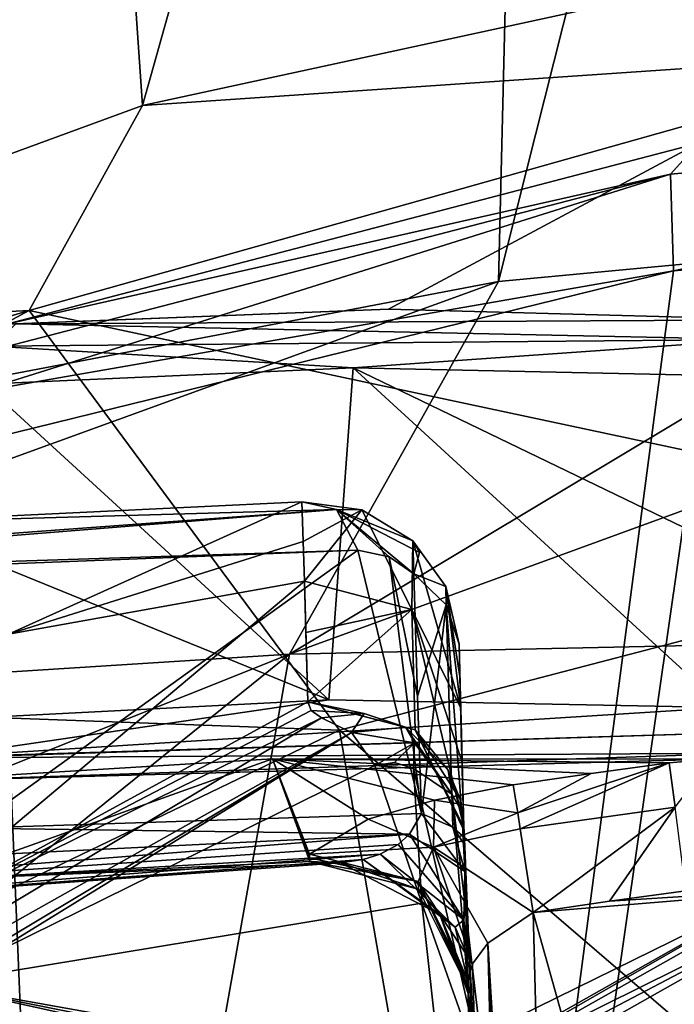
# Model space of a CAD drawing. Header units: millimetres. Extents: x -175 to 175, y 0 to 247.
# Tile 46 of 185: x -160.86 to -155.98, y 89.29 to 96.61. Entities that reach past the tile are written whole.
import ezdxf

# ---------------------------------------------------------------- set-up
doc = ezdxf.new("R2010")
doc.units = ezdxf.units.MM
doc.header["$LTSCALE"] = 65.185185
for name, color, linetype in [('1764', 7, 'CONTINUOUS'), ('1765', 7, 'CONTINUOUS'), ('1768', 7, 'CONTINUOUS'), ('1771', 7, 'CONTINUOUS'), ('1775', 7, 'CONTINUOUS'), ('1796', 7, 'CONTINUOUS'), ('1799', 7, 'CONTINUOUS'), ('1803', 7, 'CONTINUOUS'), ('1804', 7, 'CONTINUOUS'), ('1807', 7, 'CONTINUOUS'), ('1808', 7, 'CONTINUOUS'), ('1815', 7, 'CONTINUOUS'), ('1829', 7, 'CONTINUOUS'), ('1833', 7, 'CONTINUOUS'), ('1862', 7, 'CONTINUOUS'), ('1863', 7, 'CONTINUOUS'), ('1866', 7, 'CONTINUOUS'), ('1867', 7, 'CONTINUOUS'), ('1868', 7, 'CONTINUOUS'), ('1869', 7, 'CONTINUOUS'), ('1880', 7, 'CONTINUOUS'), ('1881', 7, 'CONTINUOUS'), ('1882', 7, 'CONTINUOUS'), ('1883', 7, 'CONTINUOUS'), ('1884', 7, 'CONTINUOUS'), ('1885', 7, 'CONTINUOUS'), ('1886', 7, 'CONTINUOUS'), ('1887', 7, 'CONTINUOUS'), ('1888', 7, 'CONTINUOUS'), ('1894', 7, 'CONTINUOUS'), ('1919', 7, 'CONTINUOUS'), ('1976', 7, 'CONTINUOUS'), ('1977', 7, 'CONTINUOUS'), ('1980', 7, 'CONTINUOUS'), ('1981', 7, 'CONTINUOUS'), ('2252', 7, 'CONTINUOUS'), ('2255', 7, 'CONTINUOUS'), ('2256', 7, 'CONTINUOUS'), ('2259', 7, 'CONTINUOUS')]:
    doc.layers.add(name, color=color, linetype=linetype)

msp = doc.modelspace()

# ---------------------------------------------------------------- linework, layer by layer
at = {"layer": '1764', "color": 7, "linetype": 'CONTINUOUS', "true_color": 0xe0f2ff}
for points in [[(-153.648, 95.009, 0.0406), (-157.2907, 94.6666, 0.1615), (-153.5143, 109.6393, 83.4389), (-153.648, 95.009, 0.0406)], [(-153.5143, 109.6393, 83.4389), (-157.2907, 94.6666, 0.1615), (-156.9438, 108.9012, 82.4728), (-153.5143, 109.6393, 83.4389)], [(-157.2907, 94.6666, 0.1615), (-164.4517, 93.306, 0.6346), (-156.9438, 108.9012, 82.4728), (-157.2907, 94.6666, 0.1615)], [(-156.9438, 108.9012, 82.4728), (-164.4517, 93.306, 0.6346), (-160.1655, 107.7393, 80.8147), (-156.9438, 108.9012, 82.4728)], [(-160.1655, 107.7393, 80.8147), (-164.4517, 93.306, 0.6346), (-162.8632, 106.3723, 78.5722), (-160.1655, 107.7393, 80.8147)]]:
    msp.add_3dface(points, dxfattribs=at)
at = {"layer": '1765', "color": 7, "linetype": 'CONTINUOUS', "true_color": 0xe0f2ff}
for points in [[(-160.5202, 104.3564, 80.551), (-159.9424, 95.9756, 28.8568), (-157.1964, 105.7517, 82.6723), (-160.5202, 104.3564, 80.551)], [(-159.9424, 95.9756, 28.8568), (-154.9731, 97.0546, 29.9199), (-157.1964, 105.7517, 82.6723), (-159.9424, 95.9756, 28.8568)], [(-164.6484, 94.2541, 27.0216), (-159.9424, 95.9756, 28.8568), (-160.5202, 104.3564, 80.551), (-164.6484, 94.2541, 27.0216)], [(-163.164, 102.7805, 77.6925), (-164.6484, 94.2541, 27.0216), (-160.5202, 104.3564, 80.551), (-163.164, 102.7805, 77.6925)]]:
    msp.add_3dface(points, dxfattribs=at)
at = {"layer": '1768', "color": 7, "linetype": 'CONTINUOUS', "true_color": 0xe0f2ff}
for points in [[(-154.2756, 80.1327, 7.2758), (-154.5387, 90.1785, 7.5389), (-157.0337, 89.9743, 7.5335), (-154.2756, 80.1327, 7.2758)], [(-157.0337, 89.9743, 7.5335), (-154.5387, 90.1785, 7.5389), (-156.4653, 90.0582, 7.5357), (-157.0337, 89.9743, 7.5335)], [(-154.5387, 90.1785, 7.5389), (-155.8966, 90.135, 7.5377), (-156.4653, 90.0582, 7.5357), (-154.5387, 90.1785, 7.5389)], [(-156.7733, 80.0306, 7.2731), (-154.2756, 80.1327, 7.2758), (-157.0337, 89.9743, 7.5335), (-156.7733, 80.0306, 7.2731)]]:
    msp.add_3dface(points, dxfattribs=at)
at = {"layer": '1771', "color": 7, "linetype": 'CONTINUOUS', "true_color": 0xe0f2ff}
for points in [[(-153.648, 95.009, 0.0406), (-150, 95.1232, 0.0001), (-158.8481, 91.8947, -9.5661), (-153.648, 95.009, 0.0406)], [(-158.8481, 91.8947, -9.5661), (-150, 95.1232, 0.0001), (-149.9999, 92.0852, -11.0465), (-158.8481, 91.8947, -9.5661)], [(-157.2907, 94.6666, 0.1615), (-153.648, 95.009, 0.0406), (-158.8481, 91.8947, -9.5661), (-157.2907, 94.6666, 0.1615)], [(-164.4517, 93.306, 0.6346), (-157.2907, 94.6666, 0.1615), (-166.2235, 91.4256, -5.5275), (-164.4517, 93.306, 0.6346)], [(-166.2235, 91.4256, -5.5275), (-157.2907, 94.6666, 0.1615), (-158.8481, 91.8947, -9.5661), (-166.2235, 91.4256, -5.5275)], [(-158.8481, 91.8947, -9.5661), (-149.9999, 92.0852, -11.0465), (-159.6523, 87.3804, -19.2157), (-158.8481, 91.8947, -9.5661)], [(-159.6523, 87.3804, -19.2157), (-149.9999, 92.0852, -11.0465), (-150.0008, 86.969, -21.5173), (-159.6523, 87.3804, -19.2157)], [(-166.2235, 91.4256, -5.5275), (-158.8481, 91.8947, -9.5661), (-167.2677, 88.5364, -12.7489), (-166.2235, 91.4256, -5.5275)], [(-167.2677, 88.5364, -12.7489), (-158.8481, 91.8947, -9.5661), (-163.833, 87.876, -16.4417), (-167.2677, 88.5364, -12.7489)], [(-163.833, 87.876, -16.4417), (-158.8481, 91.8947, -9.5661), (-159.6523, 87.3804, -19.2157), (-163.833, 87.876, -16.4417)]]:
    msp.add_3dface(points, dxfattribs=at)
at = {"layer": '1775', "color": 7, "linetype": 'CONTINUOUS', "true_color": 0xe0f2ff}
msp.add_3dface([(-157.4352, 89.0551, -11.7408), (-155.7541, 86.272, -18.0194), (-154.2756, 90.6072, -8.5973), (-157.4352, 89.0551, -11.7408)], dxfattribs=at)
at = {"layer": '1796', "color": 7, "linetype": 'CONTINUOUS', "true_color": 0xe0f2ff}
for points in [[(-154.9731, 97.0546, 29.9199), (-159.9424, 95.9756, 28.8568), (-153.9026, 96.387, 27.5034), (-154.9731, 97.0546, 29.9199)], [(-153.9026, 96.387, 27.5034), (-159.9424, 95.9756, 28.8568), (-160.7859, 94.4524, 25.0162), (-153.9026, 96.387, 27.5034)], [(-153.9026, 96.387, 27.5034), (-160.7859, 94.4524, 25.0162), (-152.9283, 92.7785, 23.3838), (-153.9026, 96.387, 27.5034)], [(-159.9424, 95.9756, 28.8568), (-164.6484, 94.2541, 27.0216), (-160.7859, 94.4524, 25.0162), (-159.9424, 95.9756, 28.8568)], [(-164.6484, 94.2541, 27.0216), (-169.0019, 92.0014, 24.3006), (-160.7859, 94.4524, 25.0162), (-164.6484, 94.2541, 27.0216)], [(-160.7859, 94.4524, 25.0162), (-169.0019, 92.0014, 24.3006), (-166.0587, 91.6073, 21.152), (-160.7859, 94.4524, 25.0162)], [(-160.7859, 94.4524, 25.0162), (-166.0587, 91.6073, 21.152), (-158.4765, 91.33, 21.8331), (-160.7859, 94.4524, 25.0162)], [(-152.9283, 92.7785, 23.3838), (-160.7859, 94.4524, 25.0162), (-158.4765, 91.33, 21.8331), (-152.9283, 92.7785, 23.3838)], [(-153.7844, 87.3026, 21.6721), (-152.9283, 92.7785, 23.3838), (-158.4765, 91.33, 21.8331), (-153.7844, 87.3026, 21.6721)], [(-158.4765, 91.33, 21.8331), (-166.0587, 91.6073, 21.152), (-163.2852, 89.0149, 19.0654), (-158.4765, 91.33, 21.8331)], [(-157.6325, 86.4666, 20.6336), (-158.4765, 91.33, 21.8331), (-163.2852, 89.0149, 19.0654), (-157.6325, 86.4666, 20.6336)], [(-157.6325, 86.4666, 20.6336), (-153.7844, 87.3026, 21.6721), (-158.4765, 91.33, 21.8331), (-157.6325, 86.4666, 20.6336)]]:
    msp.add_3dface(points, dxfattribs=at)
at = {"layer": '1799', "color": 7, "linetype": 'CONTINUOUS', "true_color": 0xe0f2ff}
for points in [[(-155.9892, 94.7466, 18.2255), (-155.6376, 94.8044, 18.3358), (-159.857, 65.4143, 17.3477), (-155.9892, 94.7466, 18.2255)], [(-159.857, 65.4143, 17.3477), (-155.6376, 94.8044, 18.3358), (-155.0977, 65.4143, 19.2903), (-159.857, 65.4143, 17.3477)], [(-161.0308, 93.5104, 15.7355), (-155.9892, 94.7466, 18.2255), (-159.857, 65.4143, 17.3477), (-161.0308, 93.5104, 15.7355)], [(-161.1887, 91.379, 15.6922), (-161.0308, 93.5104, 15.7355), (-159.857, 65.4143, 17.3477), (-161.1887, 91.379, 15.6922)], [(-163.962, 65.4143, 14.2535), (-161.1887, 91.379, 15.6922), (-159.857, 65.4143, 17.3477), (-163.962, 65.4143, 14.2535)]]:
    msp.add_3dface(points, dxfattribs=at)
at = {"layer": '1803', "color": 7, "linetype": 'CONTINUOUS', "true_color": 0xe0f2ff}
for points in [[(-161.6228, 92.5393, 7.7288), (-158.3386, 92.6699, 4.5971), (-161.2145, 90.6019, 8.1791), (-161.6228, 92.5393, 7.7288)], [(-158.3386, 92.6699, 4.5971), (-157.8651, 90.7108, 4.8611), (-161.2145, 90.6019, 8.1791), (-158.3386, 92.6699, 4.5971)], [(-158.1064, 92.6186, 4.3942), (-157.8651, 90.7108, 4.8611), (-158.3386, 92.6699, 4.5971), (-158.1064, 92.6186, 4.3942)], [(-157.8936, 91.5837, 4.5666), (-157.8651, 90.7108, 4.8611), (-158.1064, 92.6186, 4.3942), (-157.8936, 91.5837, 4.5666)], [(-157.9233, 92.4931, 4.2645), (-157.8936, 91.5837, 4.5666), (-158.1064, 92.6186, 4.3942), (-157.9233, 92.4931, 4.2645)]]:
    msp.add_3dface(points, dxfattribs=at)
at = {"layer": '1804', "color": 7, "linetype": 'CONTINUOUS', "true_color": 0xe0f2ff}
for points in [[(-161.1186, 93.9042, 14.2007), (-158.5536, 91.5545, 11.432), (-158.3728, 94.0255, 11.6078), (-161.1186, 93.9042, 14.2007)], [(-158.5536, 91.5545, 11.432), (-155.6152, 91.4978, 8.5146), (-158.3728, 94.0255, 11.6078), (-158.5536, 91.5545, 11.432)], [(-155.5534, 92.6632, 8.6887), (-155.4696, 93.9631, 8.8644), (-158.3728, 94.0255, 11.6078), (-155.5534, 92.6632, 8.6887)], [(-155.6152, 91.4978, 8.5146), (-155.5534, 92.6632, 8.6887), (-158.3728, 94.0255, 11.6078), (-155.6152, 91.4978, 8.5146)], [(-161.2194, 92.6385, 14.1854), (-158.5536, 91.5545, 11.432), (-161.1186, 93.9042, 14.2007), (-161.2194, 92.6385, 14.1854)], [(-161.3142, 91.4135, 14.1725), (-158.5536, 91.5545, 11.432), (-161.2194, 92.6385, 14.1854), (-161.3142, 91.4135, 14.1725)]]:
    msp.add_3dface(points, dxfattribs=at)
at = {"layer": '1807', "color": 7, "linetype": 'CONTINUOUS', "true_color": 0xe0f2ff}
msp.add_3dface([(-157.8736, 88.6081, -11.3629), (-154.6018, 90.2277, -8.1058), (-154.7166, 88.2167, -7.6754), (-157.8736, 88.6081, -11.3629)], dxfattribs=at)
at = {"layer": '1808', "color": 7, "linetype": 'CONTINUOUS', "true_color": 0xe0f2ff}
for points in [[(-158.2126, 91.0664, -4.3579), (-161.5154, 89.4405, -7.6466), (-157.8627, 90.0434, -4.4001), (-158.2126, 91.0664, -4.3579)], [(-158.0651, 91.0895, -4.2241), (-158.2126, 91.0664, -4.3579), (-157.9243, 91.0453, -4.1184), (-158.0651, 91.0895, -4.2241)], [(-157.9243, 91.0453, -4.1184), (-158.2126, 91.0664, -4.3579), (-157.8627, 90.0434, -4.4001), (-157.9243, 91.0453, -4.1184)], [(-161.5154, 89.4405, -7.6466), (-157.7218, 88.7633, -4.7066), (-157.8627, 90.0434, -4.4001), (-161.5154, 89.4405, -7.6466)], [(-157.7106, 88.6789, -4.7252), (-157.7218, 88.7633, -4.7066), (-161.5154, 89.4405, -7.6466), (-157.7106, 88.6789, -4.7252)], [(-157.6993, 88.5943, -4.7438), (-157.7106, 88.6789, -4.7252), (-161.5154, 89.4405, -7.6466), (-157.6993, 88.5943, -4.7438)], [(-161.0996, 86.8393, -8.1422), (-157.6993, 88.5943, -4.7438), (-161.5154, 89.4405, -7.6466), (-161.0996, 86.8393, -8.1422)]]:
    msp.add_3dface(points, dxfattribs=at)
at = {"layer": '1815', "color": 7, "linetype": 'CONTINUOUS', "true_color": 0xe0f2ff}
for points in [[(-157.5857, 91.9685, 3.6667), (-157.5795, 91.7299, 2.2683), (-157.5661, 91.2197, 3.9211), (-157.5857, 91.9685, 3.6667)], [(-157.5733, 91.4934, 0.882), (-157.5661, 91.2197, 3.9211), (-157.5795, 91.7299, 2.2683), (-157.5733, 91.4934, 0.882)], [(-157.5733, 91.4934, 0.882), (-157.5628, 91.0916, -1.2333), (-157.5661, 91.2197, 3.9211), (-157.5733, 91.4934, 0.882)], [(-157.5502, 90.6096, -3.3374), (-157.5468, 90.4815, 4.1752), (-157.5661, 91.2197, 3.9211), (-157.5502, 90.6096, -3.3374)], [(-157.5628, 91.0916, -1.2333), (-157.5502, 90.6096, -3.3374), (-157.5661, 91.2197, 3.9211), (-157.5628, 91.0916, -1.2333)], [(-157.279, 80.2549, -3.2759), (-157.5468, 90.4815, 4.1752), (-157.5502, 90.6096, -3.3374), (-157.279, 80.2549, -3.2759)], [(-157.5415, 90.2789, 4.2679), (-157.5468, 90.4815, 4.1752), (-157.279, 80.2549, -3.2759), (-157.5415, 90.2789, 4.2679)], [(-157.5356, 90.0519, 4.4318), (-157.5415, 90.2789, 4.2679), (-157.279, 80.2549, -3.2759), (-157.5356, 90.0519, 4.4318)], [(-157.5252, 89.6572, 4.9487), (-157.5356, 90.0519, 4.4318), (-157.279, 80.2549, -3.2759), (-157.5252, 89.6572, 4.9487)], [(-157.5201, 89.4619, 5.4573), (-157.5252, 89.6572, 4.9487), (-157.279, 80.2549, -3.2759), (-157.5201, 89.4619, 5.4573)], [(-157.5202, 89.4638, 7.0203), (-157.5194, 89.4365, 6.8596), (-157.279, 80.2549, -3.2759), (-157.5202, 89.4638, 7.0203)], [(-157.2665, 79.7754, 6.7666), (-157.5202, 89.4638, 7.0203), (-157.279, 80.2549, -3.2759), (-157.2665, 79.7754, 6.7666)], [(-157.5177, 89.3702, 6.0664), (-157.5201, 89.4619, 5.4573), (-157.279, 80.2549, -3.2759), (-157.5177, 89.3702, 6.0664)], [(-157.5187, 89.4093, 6.699), (-157.279, 80.2549, -3.2759), (-157.5194, 89.4365, 6.8596), (-157.5187, 89.4093, 6.699)], [(-157.5187, 89.4093, 6.699), (-157.5177, 89.3702, 6.0664), (-157.279, 80.2549, -3.2759), (-157.5187, 89.4093, 6.699)]]:
    msp.add_3dface(points, dxfattribs=at)
at = {"layer": '1829', "color": 7, "linetype": 'CONTINUOUS', "true_color": 0xe0f2ff}
for points in [[(-157.279, 80.2549, -3.2759), (-157.5502, 90.6096, -3.3374), (-157.5494, 90.5955, -3.3569), (-157.279, 80.2549, -3.2759)], [(-157.0128, 70.0869, -3.2143), (-157.279, 80.2549, -3.2759), (-157.5494, 90.5955, -3.3569), (-157.0128, 70.0869, -3.2143)], [(-157.5479, 90.5812, -3.3765), (-157.0128, 70.0869, -3.2143), (-157.5494, 90.5955, -3.3569), (-157.5479, 90.5812, -3.3765)], [(-157.0128, 70.0869, -3.2143), (-157.5479, 90.5812, -3.3765), (-156.9997, 70.0866, -3.3279), (-157.0128, 70.0869, -3.2143)], [(-156.9997, 70.0866, -3.3279), (-157.5479, 90.5812, -3.3765), (-157.5073, 89.6153, -3.4599), (-156.9997, 70.0866, -3.3279)], [(-157.4477, 88.5436, -3.5397), (-156.9997, 70.0866, -3.3279), (-157.5073, 89.6153, -3.4599), (-157.4477, 88.5436, -3.5397)]]:
    msp.add_3dface(points, dxfattribs=at)
at = {"layer": '1833', "color": 7, "linetype": 'CONTINUOUS', "true_color": 0xe0f2ff}
for points in [[(-156.7733, 80.0306, 7.2731), (-157.0337, 89.9743, 7.5335), (-157.371, 89.7454, 7.391), (-156.7733, 80.0306, 7.2731)], [(-157.4844, 89.5928, 7.2176), (-156.8662, 70.0815, 6.8662), (-157.371, 89.7454, 7.391), (-157.4844, 89.5928, 7.2176)], [(-156.5129, 70.0869, 7.0128), (-156.7733, 80.0306, 7.2731), (-157.371, 89.7454, 7.391), (-156.5129, 70.0869, 7.0128)], [(-156.8662, 70.0815, 6.8662), (-156.5129, 70.0869, 7.0128), (-157.371, 89.7454, 7.391), (-156.8662, 70.0815, 6.8662)], [(-157.5202, 89.4638, 7.0203), (-156.8662, 70.0815, 6.8662), (-157.4844, 89.5928, 7.2176), (-157.5202, 89.4638, 7.0203)], [(-157.5202, 89.4638, 7.0203), (-157.2665, 79.7754, 6.7666), (-156.8662, 70.0815, 6.8662), (-157.5202, 89.4638, 7.0203)]]:
    msp.add_3dface(points, dxfattribs=at)
at = {"layer": '1862', "color": 7, "linetype": 'CONTINUOUS', "true_color": 0xe0f2ff}
for points in [[(-161.2145, 90.6019, 8.1791), (-157.8651, 90.7108, 4.8611), (-157.9532, 90.5555, 5.05), (-161.2145, 90.6019, 8.1791)], [(-164.3225, 90.2442, 11.258), (-161.2145, 90.6019, 8.1791), (-157.9532, 90.5555, 5.05), (-164.3225, 90.2442, 11.258)], [(-164.3225, 90.2442, 11.258), (-157.9532, 90.5555, 5.05), (-164.3194, 90.0549, 11.4109), (-164.3225, 90.2442, 11.258)], [(-157.9532, 90.5555, 5.05), (-158.0388, 90.4807, 5.2258), (-164.3194, 90.0549, 11.4109), (-157.9532, 90.5555, 5.05)], [(-158.0388, 90.4807, 5.2258), (-158.1725, 90.4085, 5.4958), (-164.3194, 90.0549, 11.4109), (-158.0388, 90.4807, 5.2258)], [(-164.3194, 90.0549, 11.4109), (-158.1725, 90.4085, 5.4958), (-164.274, 89.9288, 11.6029), (-164.3194, 90.0549, 11.4109)], [(-158.1725, 90.4085, 5.4958), (-158.2992, 90.3682, 5.7488), (-164.274, 89.9288, 11.6029), (-158.1725, 90.4085, 5.4958)], [(-158.2992, 90.3682, 5.7488), (-158.4679, 90.3432, 6.0831), (-164.274, 89.9288, 11.6029), (-158.2992, 90.3682, 5.7488)], [(-164.274, 89.9288, 11.6029), (-158.4679, 90.3432, 6.0831), (-161.4864, 90.2182, 9.3158), (-164.274, 89.9288, 11.6029)], [(-158.4679, 90.3432, 6.0831), (-158.6969, 90.353, 6.5334), (-161.4864, 90.2182, 9.3158), (-158.4679, 90.3432, 6.0831)]]:
    msp.add_3dface(points, dxfattribs=at)
at = {"layer": '1863', "color": 7, "linetype": 'CONTINUOUS', "true_color": 0xe0f2ff}
for points in [[(-155.6152, 91.4978, 8.5146), (-158.5536, 91.5545, 11.432), (-161.4659, 91.1296, 14.1769), (-155.6152, 91.4978, 8.5146)], [(-158.5536, 91.5545, 11.432), (-161.3142, 91.4135, 14.1725), (-161.4659, 91.1296, 14.1769), (-158.5536, 91.5545, 11.432)], [(-155.5783, 91.3105, 8.3868), (-155.6152, 91.4978, 8.5146), (-161.4659, 91.1296, 14.1769), (-155.5783, 91.3105, 8.3868)], [(-155.4538, 91.1593, 8.0887), (-155.5783, 91.3105, 8.3868), (-161.4717, 91.1234, 14.1761), (-155.4538, 91.1593, 8.0887)], [(-161.4717, 91.1234, 14.1761), (-155.5783, 91.3105, 8.3868), (-161.4659, 91.1296, 14.1769), (-161.4717, 91.1234, 14.1761)], [(-155.7041, 91.1135, 8.2107), (-155.4538, 91.1593, 8.0887), (-161.741, 90.947, 14.0972), (-155.7041, 91.1135, 8.2107)], [(-161.741, 90.947, 14.0972), (-155.4538, 91.1593, 8.0887), (-161.4717, 91.1234, 14.1761), (-161.741, 90.947, 14.0972)], [(-158.9738, 91.117, 11.3247), (-155.7041, 91.1135, 8.2107), (-161.741, 90.947, 14.0972), (-158.9738, 91.117, 11.3247)], [(-156.0219, 91.0864, 8.3679), (-155.7041, 91.1135, 8.2107), (-158.9738, 91.117, 11.3247), (-156.0219, 91.0864, 8.3679)]]:
    msp.add_3dface(points, dxfattribs=at)
at = {"layer": '1866', "color": 7, "linetype": 'CONTINUOUS', "true_color": 0xe0f2ff}
for points in [[(-161.8347, 89.8376, -7.3257), (-164.9581, 87.6204, -10.8364), (-158.6093, 91.4205, -4.1157), (-161.8347, 89.8376, -7.3257)], [(-158.6093, 91.4205, -4.1157), (-164.9581, 87.6204, -10.8364), (-158.3848, 91.3127, -4.2951), (-158.6093, 91.4205, -4.1157)], [(-164.9581, 87.6204, -10.8364), (-164.7581, 87.3906, -10.8742), (-158.3848, 91.3127, -4.2951), (-164.9581, 87.6204, -10.8364)], [(-164.7581, 87.3906, -10.8742), (-161.5154, 89.4405, -7.6466), (-158.3848, 91.3127, -4.2951), (-164.7581, 87.3906, -10.8742)], [(-161.5154, 89.4405, -7.6466), (-158.2126, 91.0664, -4.3579), (-158.3848, 91.3127, -4.2951), (-161.5154, 89.4405, -7.6466)]]:
    msp.add_3dface(points, dxfattribs=at)
at = {"layer": '1867', "color": 7, "linetype": 'CONTINUOUS', "true_color": 0xe0f2ff}
for points in [[(-162.0629, 92.8697, 7.2973), (-158.7558, 93.0273, 4.1642), (-158.4975, 92.9712, 4.4339), (-162.0629, 92.8697, 7.2973)], [(-165.1515, 92.4831, 10.225), (-162.0629, 92.8697, 7.2973), (-158.4975, 92.9712, 4.4339), (-165.1515, 92.4831, 10.225)], [(-164.889, 92.4588, 10.4952), (-165.1515, 92.4831, 10.225), (-158.4975, 92.9712, 4.4339), (-164.889, 92.4588, 10.4952)], [(-158.3386, 92.6699, 4.5971), (-164.889, 92.4588, 10.4952), (-158.4975, 92.9712, 4.4339), (-158.3386, 92.6699, 4.5971)], [(-158.3386, 92.6699, 4.5971), (-161.6228, 92.5393, 7.7288), (-164.889, 92.4588, 10.4952), (-158.3386, 92.6699, 4.5971)]]:
    msp.add_3dface(points, dxfattribs=at)
at = {"layer": '1868', "color": 7, "linetype": 'CONTINUOUS', "true_color": 0xe0f2ff}
for points in [[(-158.1116, 94.4609, 11.8851), (-160.8853, 94.3526, 14.4814), (-155.1827, 94.383, 9.1406), (-158.1116, 94.4609, 11.8851)], [(-160.8853, 94.3526, 14.4814), (-161.0532, 94.1863, 14.2912), (-155.3702, 94.2364, 8.9519), (-160.8853, 94.3526, 14.4814)], [(-155.1827, 94.383, 9.1406), (-160.8853, 94.3526, 14.4814), (-155.3702, 94.2364, 8.9519), (-155.1827, 94.383, 9.1406)], [(-161.0532, 94.1863, 14.2912), (-158.3728, 94.0255, 11.6078), (-155.3702, 94.2364, 8.9519), (-161.0532, 94.1863, 14.2912)], [(-158.3728, 94.0255, 11.6078), (-155.4696, 93.9631, 8.8644), (-155.3702, 94.2364, 8.9519), (-158.3728, 94.0255, 11.6078)], [(-161.1186, 93.9042, 14.2007), (-158.3728, 94.0255, 11.6078), (-161.0532, 94.1863, 14.2912), (-161.1186, 93.9042, 14.2007)]]:
    msp.add_3dface(points, dxfattribs=at)
at = {"layer": '1869', "color": 7, "linetype": 'CONTINUOUS', "true_color": 0xe0f2ff}
for points in [[(-160.8257, 86.9145, -15.1115), (-157.4352, 89.0551, -11.7408), (-154.2756, 90.6072, -8.5973), (-160.8257, 86.9145, -15.1115)], [(-160.8257, 86.9145, -15.1115), (-154.2756, 90.6072, -8.5973), (-154.5207, 90.5307, -8.3185), (-160.8257, 86.9145, -15.1115)], [(-161.0595, 86.8406, -14.8226), (-160.8257, 86.9145, -15.1115), (-154.5207, 90.5307, -8.3185), (-161.0595, 86.8406, -14.8226)], [(-154.6018, 90.2277, -8.1058), (-161.0595, 86.8406, -14.8226), (-154.5207, 90.5307, -8.3185), (-154.6018, 90.2277, -8.1058)], [(-154.6018, 90.2277, -8.1058), (-157.8736, 88.6081, -11.3629), (-161.103, 86.5559, -14.5763), (-154.6018, 90.2277, -8.1058)], [(-154.6018, 90.2277, -8.1058), (-161.103, 86.5559, -14.5763), (-161.0595, 86.8406, -14.8226), (-154.6018, 90.2277, -8.1058)]]:
    msp.add_3dface(points, dxfattribs=at)
at = {"layer": '1880', "color": 7, "linetype": 'CONTINUOUS', "true_color": 0xe0f2ff}
msp.add_3dface([(-155.7041, 91.1135, 8.2107), (-156.0219, 91.0864, 8.3679), (-155.9776, 90.7581, 7.7811), (-155.7041, 91.1135, 8.2107)], dxfattribs=at)
at = {"layer": '1881', "color": 7, "linetype": 'CONTINUOUS', "true_color": 0xe0f2ff}
for points in [[(-157.1303, 90.5958, 7.7774), (-156.0219, 91.0864, 8.3679), (-157.1492, 90.7154, 7.9024), (-157.1303, 90.5958, 7.7774)], [(-157.1492, 90.7154, 7.9024), (-156.0219, 91.0864, 8.3679), (-156.6027, 91.0081, 8.3667), (-157.1492, 90.7154, 7.9024)], [(-155.9776, 90.7581, 7.7811), (-156.0219, 91.0864, 8.3679), (-157.1303, 90.5958, 7.7774), (-155.9776, 90.7581, 7.7811)], [(-157.183, 90.9225, 8.3653), (-157.1492, 90.7154, 7.9024), (-156.6027, 91.0081, 8.3667), (-157.183, 90.9225, 8.3653)], [(-157.0337, 89.9743, 7.5335), (-155.9776, 90.7581, 7.7811), (-157.1303, 90.5958, 7.7774), (-157.0337, 89.9743, 7.5335)], [(-157.0337, 89.9743, 7.5335), (-156.4653, 90.0582, 7.5357), (-155.9776, 90.7581, 7.7811), (-157.0337, 89.9743, 7.5335)], [(-156.4653, 90.0582, 7.5357), (-155.8966, 90.135, 7.5377), (-155.9776, 90.7581, 7.7811), (-156.4653, 90.0582, 7.5357)]]:
    msp.add_3dface(points, dxfattribs=at)
at = {"layer": '1882', "color": 7, "linetype": 'CONTINUOUS', "true_color": 0xe0f2ff}
for points in [[(-157.1492, 90.7154, 7.9024), (-157.183, 90.9225, 8.3653), (-157.769, 90.8089, 8.2479), (-157.1492, 90.7154, 7.9024)], [(-158.2613, 90.6682, 7.9184), (-157.7758, 90.4585, 7.5178), (-157.769, 90.8089, 8.2479), (-158.2613, 90.6682, 7.9184)], [(-157.7758, 90.4585, 7.5178), (-157.1492, 90.7154, 7.9024), (-157.769, 90.8089, 8.2479), (-157.7758, 90.4585, 7.5178)], [(-157.1303, 90.5958, 7.7774), (-157.1492, 90.7154, 7.9024), (-157.7758, 90.4585, 7.5178), (-157.1303, 90.5958, 7.7774)], [(-158.6987, 90.4075, 6.8548), (-157.7758, 90.4585, 7.5178), (-158.2613, 90.6682, 7.9184), (-158.6987, 90.4075, 6.8548)], [(-157.0337, 89.9743, 7.5335), (-157.1303, 90.5958, 7.7774), (-157.7758, 90.4585, 7.5178), (-157.0337, 89.9743, 7.5335)], [(-157.889, 90.2031, 6.8931), (-157.7758, 90.4585, 7.5178), (-158.6987, 90.4075, 6.8548), (-157.889, 90.2031, 6.8931)], [(-157.4844, 89.5928, 7.2176), (-157.7758, 90.4585, 7.5178), (-157.889, 90.2031, 6.8931), (-157.4844, 89.5928, 7.2176)], [(-157.371, 89.7454, 7.391), (-157.0337, 89.9743, 7.5335), (-157.7758, 90.4585, 7.5178), (-157.371, 89.7454, 7.391)], [(-157.4844, 89.5928, 7.2176), (-157.371, 89.7454, 7.391), (-157.7758, 90.4585, 7.5178), (-157.4844, 89.5928, 7.2176)], [(-157.5202, 89.4638, 7.0203), (-157.4844, 89.5928, 7.2176), (-157.889, 90.2031, 6.8931), (-157.5202, 89.4638, 7.0203)]]:
    msp.add_3dface(points, dxfattribs=at)
at = {"layer": '1883', "color": 7, "linetype": 'CONTINUOUS', "true_color": 0xe0f2ff}
for points in [[(-158.6987, 90.4075, 6.8548), (-158.6978, 90.3802, 6.694), (-157.889, 90.2031, 6.8931), (-158.6987, 90.4075, 6.8548)], [(-158.6969, 90.353, 6.5334), (-157.889, 90.2031, 6.8931), (-158.6978, 90.3802, 6.694), (-158.6969, 90.353, 6.5334)], [(-157.889, 90.2031, 6.8931), (-158.6969, 90.353, 6.5334), (-157.8875, 90.1484, 6.5718), (-157.889, 90.2031, 6.8931)], [(-157.5187, 89.4093, 6.699), (-157.5194, 89.4365, 6.8596), (-157.889, 90.2031, 6.8931), (-157.5187, 89.4093, 6.699)], [(-157.5187, 89.4093, 6.699), (-157.889, 90.2031, 6.8931), (-157.8875, 90.1484, 6.5718), (-157.5187, 89.4093, 6.699)], [(-157.5194, 89.4365, 6.8596), (-157.5202, 89.4638, 7.0203), (-157.889, 90.2031, 6.8931), (-157.5194, 89.4365, 6.8596)]]:
    msp.add_3dface(points, dxfattribs=at)
at = {"layer": '1884', "color": 7, "linetype": 'CONTINUOUS', "true_color": 0xe0f2ff}
for points in [[(-157.8651, 90.7108, 4.8611), (-157.5415, 90.2789, 4.2679), (-157.9532, 90.5555, 5.05), (-157.8651, 90.7108, 4.8611)], [(-157.5415, 90.2789, 4.2679), (-157.8651, 90.7108, 4.8611), (-157.6315, 90.6086, 4.5485), (-157.5415, 90.2789, 4.2679)], [(-157.5468, 90.4815, 4.1752), (-157.5415, 90.2789, 4.2679), (-157.6315, 90.6086, 4.5485), (-157.5468, 90.4815, 4.1752)], [(-158.0388, 90.4807, 5.2258), (-157.9532, 90.5555, 5.05), (-157.5493, 89.9203, 4.8651), (-158.0388, 90.4807, 5.2258)], [(-157.9532, 90.5555, 5.05), (-157.5415, 90.2789, 4.2679), (-157.5493, 89.9203, 4.8651), (-157.9532, 90.5555, 5.05)], [(-158.1725, 90.4085, 5.4958), (-158.0388, 90.4807, 5.2258), (-157.5493, 89.9203, 4.8651), (-158.1725, 90.4085, 5.4958)], [(-158.2992, 90.3682, 5.7488), (-158.1725, 90.4085, 5.4958), (-157.6134, 89.8637, 5.491), (-158.2992, 90.3682, 5.7488)], [(-157.6134, 89.8637, 5.491), (-158.1725, 90.4085, 5.4958), (-157.5493, 89.9203, 4.8651), (-157.6134, 89.8637, 5.491)], [(-158.6969, 90.353, 6.5334), (-158.4679, 90.3432, 6.0831), (-157.8875, 90.1484, 6.5718), (-158.6969, 90.353, 6.5334)], [(-158.4679, 90.3432, 6.0831), (-158.2992, 90.3682, 5.7488), (-157.7287, 89.9596, 6.0671), (-158.4679, 90.3432, 6.0831)], [(-157.8875, 90.1484, 6.5718), (-158.4679, 90.3432, 6.0831), (-157.7287, 89.9596, 6.0671), (-157.8875, 90.1484, 6.5718)], [(-157.7287, 89.9596, 6.0671), (-158.2992, 90.3682, 5.7488), (-157.6134, 89.8637, 5.491), (-157.7287, 89.9596, 6.0671)], [(-157.5415, 90.2789, 4.2679), (-157.5356, 90.0519, 4.4318), (-157.5493, 89.9203, 4.8651), (-157.5415, 90.2789, 4.2679)], [(-157.5187, 89.4093, 6.699), (-157.8875, 90.1484, 6.5718), (-157.7287, 89.9596, 6.0671), (-157.5187, 89.4093, 6.699)], [(-157.5356, 90.0519, 4.4318), (-157.5252, 89.6572, 4.9487), (-157.5493, 89.9203, 4.8651), (-157.5356, 90.0519, 4.4318)], [(-157.5201, 89.4619, 5.4573), (-157.5177, 89.3702, 6.0664), (-157.7287, 89.9596, 6.0671), (-157.5201, 89.4619, 5.4573)], [(-157.5201, 89.4619, 5.4573), (-157.7287, 89.9596, 6.0671), (-157.6134, 89.8637, 5.491), (-157.5201, 89.4619, 5.4573)], [(-157.5177, 89.3702, 6.0664), (-157.5187, 89.4093, 6.699), (-157.7287, 89.9596, 6.0671), (-157.5177, 89.3702, 6.0664)], [(-157.5252, 89.6572, 4.9487), (-157.6134, 89.8637, 5.491), (-157.5493, 89.9203, 4.8651), (-157.5252, 89.6572, 4.9487)], [(-157.5252, 89.6572, 4.9487), (-157.5201, 89.4619, 5.4573), (-157.6134, 89.8637, 5.491), (-157.5252, 89.6572, 4.9487)]]:
    msp.add_3dface(points, dxfattribs=at)
at = {"layer": '1885', "color": 7, "linetype": 'CONTINUOUS', "true_color": 0xe0f2ff}
for points in [[(-157.8936, 91.5837, 4.5666), (-157.9233, 92.4931, 4.2645), (-157.6805, 92.2616, 3.9976), (-157.8936, 91.5837, 4.5666)], [(-157.8651, 90.7108, 4.8611), (-157.8936, 91.5837, 4.5666), (-157.6805, 92.2616, 3.9976), (-157.8651, 90.7108, 4.8611)], [(-157.6315, 90.6086, 4.5485), (-157.8651, 90.7108, 4.8611), (-157.6805, 92.2616, 3.9976), (-157.6315, 90.6086, 4.5485)], [(-157.5857, 91.9685, 3.6667), (-157.5468, 90.4815, 4.1752), (-157.6805, 92.2616, 3.9976), (-157.5857, 91.9685, 3.6667)], [(-157.5468, 90.4815, 4.1752), (-157.6315, 90.6086, 4.5485), (-157.6805, 92.2616, 3.9976), (-157.5468, 90.4815, 4.1752)], [(-157.5468, 90.4815, 4.1752), (-157.5857, 91.9685, 3.6667), (-157.5661, 91.2197, 3.9211), (-157.5468, 90.4815, 4.1752)]]:
    msp.add_3dface(points, dxfattribs=at)
at = {"layer": '1886', "color": 7, "linetype": 'CONTINUOUS', "true_color": 0xe0f2ff}
for points in [[(-158.7558, 93.0273, 4.1642), (-158.7462, 92.7334, 2.4397), (-158.3084, 92.9682, 3.9704), (-158.7558, 93.0273, 4.1642)], [(-158.7462, 92.7334, 2.4397), (-158.7367, 92.4395, 0.7152), (-158.3084, 92.9682, 3.9704), (-158.7462, 92.7334, 2.4397)], [(-158.7367, 92.4395, 0.7152), (-157.9363, 92.2278, 0.755), (-158.3084, 92.9682, 3.9704), (-158.7367, 92.4395, 0.7152)], [(-158.3084, 92.9682, 3.9704), (-157.9363, 92.2278, 0.755), (-157.9298, 92.7389, 3.8533), (-158.3084, 92.9682, 3.9704)], [(-157.9363, 92.2278, 0.755), (-157.5733, 91.4934, 0.882), (-157.9298, 92.7389, 3.8533), (-157.9363, 92.2278, 0.755)], [(-157.9298, 92.7389, 3.8533), (-157.5733, 91.4934, 0.882), (-157.6844, 92.3983, 3.7702), (-157.9298, 92.7389, 3.8533)], [(-157.5733, 91.4934, 0.882), (-157.5795, 91.7299, 2.2683), (-157.6844, 92.3983, 3.7702), (-157.5733, 91.4934, 0.882)], [(-157.5795, 91.7299, 2.2683), (-157.5857, 91.9685, 3.6667), (-157.6844, 92.3983, 3.7702), (-157.5795, 91.7299, 2.2683)]]:
    msp.add_3dface(points, dxfattribs=at)
at = {"layer": '1887', "color": 7, "linetype": 'CONTINUOUS', "true_color": 0xe0f2ff}
for points in [[(-157.9363, 92.2278, 0.755), (-158.7367, 92.4395, 0.7152), (-158.7257, 92.0556, -1.3182), (-157.9363, 92.2278, 0.755)], [(-158.7114, 91.5408, -3.5767), (-157.9363, 92.2278, 0.755), (-158.7257, 92.0556, -1.3182), (-158.7114, 91.5408, -3.5767)], [(-157.9121, 91.3319, -3.5195), (-157.9363, 92.2278, 0.755), (-158.7114, 91.5408, -3.5767), (-157.9121, 91.3319, -3.5195)], [(-157.5502, 90.6096, -3.3374), (-157.5628, 91.0916, -1.2333), (-157.9363, 92.2278, 0.755), (-157.5502, 90.6096, -3.3374)], [(-157.5502, 90.6096, -3.3374), (-157.9363, 92.2278, 0.755), (-157.9121, 91.3319, -3.5195), (-157.5502, 90.6096, -3.3374)], [(-157.5628, 91.0916, -1.2333), (-157.5733, 91.4934, 0.882), (-157.9363, 92.2278, 0.755), (-157.5628, 91.0916, -1.2333)]]:
    msp.add_3dface(points, dxfattribs=at)
at = {"layer": '1888', "color": 7, "linetype": 'CONTINUOUS', "true_color": 0xe0f2ff}
for points in [[(-157.9121, 91.3319, -3.5195), (-158.7114, 91.5408, -3.5767), (-157.9839, 91.3516, -3.7696), (-157.9121, 91.3319, -3.5195)], [(-158.7114, 91.5408, -3.5767), (-158.6851, 91.4767, -3.8483), (-158.2922, 91.4535, -3.9292), (-158.7114, 91.5408, -3.5767)], [(-157.9839, 91.3516, -3.7696), (-158.7114, 91.5408, -3.5767), (-158.2922, 91.4535, -3.9292), (-157.9839, 91.3516, -3.7696)], [(-158.6851, 91.4767, -3.8483), (-158.6093, 91.4205, -4.1157), (-158.2922, 91.4535, -3.9292), (-158.6851, 91.4767, -3.8483)], [(-157.6661, 91.0328, -3.5684), (-157.9121, 91.3319, -3.5195), (-157.9839, 91.3516, -3.7696), (-157.6661, 91.0328, -3.5684)], [(-157.5494, 90.5955, -3.3569), (-157.5502, 90.6096, -3.3374), (-157.9121, 91.3319, -3.5195), (-157.5494, 90.5955, -3.3569)], [(-157.5479, 90.5812, -3.3765), (-157.5494, 90.5955, -3.3569), (-157.9121, 91.3319, -3.5195), (-157.5479, 90.5812, -3.3765)], [(-157.5479, 90.5812, -3.3765), (-157.9121, 91.3319, -3.5195), (-157.5777, 90.8164, -3.4704), (-157.5479, 90.5812, -3.3765)], [(-157.5777, 90.8164, -3.4704), (-157.9121, 91.3319, -3.5195), (-157.6661, 91.0328, -3.5684), (-157.5777, 90.8164, -3.4704)]]:
    msp.add_3dface(points, dxfattribs=at)
at = {"layer": '1894', "color": 7, "linetype": 'CONTINUOUS', "true_color": 0xe0f2ff}
for points in [[(-157.9243, 91.0453, -4.1184), (-157.8627, 90.0434, -4.4001), (-157.3848, 88.6889, -4.1635), (-157.9243, 91.0453, -4.1184)], [(-157.9243, 91.0453, -4.1184), (-157.3848, 88.6889, -4.1635), (-157.6378, 90.8523, -3.7901), (-157.9243, 91.0453, -4.1184)], [(-157.3848, 88.6889, -4.1635), (-157.4477, 88.5436, -3.5397), (-157.6378, 90.8523, -3.7901), (-157.3848, 88.6889, -4.1635)], [(-157.6378, 90.8523, -3.7901), (-157.4477, 88.5436, -3.5397), (-157.5645, 90.7225, -3.5882), (-157.6378, 90.8523, -3.7901)], [(-157.4477, 88.5436, -3.5397), (-157.5073, 89.6153, -3.4599), (-157.5645, 90.7225, -3.5882), (-157.4477, 88.5436, -3.5397)], [(-157.5073, 89.6153, -3.4599), (-157.5479, 90.5812, -3.3765), (-157.5645, 90.7225, -3.5882), (-157.5073, 89.6153, -3.4599)], [(-157.8627, 90.0434, -4.4001), (-157.7218, 88.7633, -4.7066), (-157.3848, 88.6889, -4.1635), (-157.8627, 90.0434, -4.4001)]]:
    msp.add_3dface(points, dxfattribs=at)
at = {"layer": '1919', "color": 7, "linetype": 'CONTINUOUS', "true_color": 0xe0f2ff}
for points in [[(-150, 96.0004, 18.8044), (-155.9892, 94.7466, 18.2255), (-156.0127, 95.4663, 17.8514), (-150, 96.0004, 18.8044)], [(-155.8043, 95.6973, 17.1038), (-150, 96.0004, 18.8044), (-156.0127, 95.4663, 17.8514), (-155.8043, 95.6973, 17.1038)], [(-150, 95.2524, 19.1712), (-155.9892, 94.7466, 18.2255), (-150, 96.0004, 18.8044), (-150, 95.2524, 19.1712)], [(-155.8043, 95.6973, 17.1038), (-156.0127, 95.4663, 17.8514), (-160.9546, 94.3502, 14.5619), (-155.8043, 95.6973, 17.1038)], [(-160.9546, 94.3502, 14.5619), (-156.0127, 95.4663, 17.8514), (-161.2105, 94.1178, 15.224), (-160.9546, 94.3502, 14.5619)], [(-161.2105, 94.1178, 15.224), (-156.0127, 95.4663, 17.8514), (-161.1782, 93.8451, 15.524), (-161.2105, 94.1178, 15.224)], [(-156.0127, 95.4663, 17.8514), (-155.9892, 94.7466, 18.2255), (-161.1782, 93.8451, 15.524), (-156.0127, 95.4663, 17.8514)], [(-150, 95.2524, 19.1712), (-155.6376, 94.8044, 18.3358), (-155.9892, 94.7466, 18.2255), (-150, 95.2524, 19.1712)], [(-155.9892, 94.7466, 18.2255), (-161.0308, 93.5104, 15.7355), (-161.1782, 93.8451, 15.524), (-155.9892, 94.7466, 18.2255)]]:
    msp.add_3dface(points, dxfattribs=at)
at = {"layer": '1976', "color": 7, "linetype": 'CONTINUOUS', "true_color": 0xe0f2ff}
for points in [[(-157.6661, 91.0328, -3.5684), (-157.9839, 91.3516, -3.7696), (-157.6378, 90.8523, -3.7901), (-157.6661, 91.0328, -3.5684)], [(-157.6378, 90.8523, -3.7901), (-157.9839, 91.3516, -3.7696), (-157.9167, 91.235, -3.9696), (-157.6378, 90.8523, -3.7901)], [(-157.9243, 91.0453, -4.1184), (-157.6378, 90.8523, -3.7901), (-157.9167, 91.235, -3.9696), (-157.9243, 91.0453, -4.1184)], [(-157.5777, 90.8164, -3.4704), (-157.6661, 91.0328, -3.5684), (-157.5645, 90.7225, -3.5882), (-157.5777, 90.8164, -3.4704)], [(-157.6661, 91.0328, -3.5684), (-157.6378, 90.8523, -3.7901), (-157.5645, 90.7225, -3.5882), (-157.6661, 91.0328, -3.5684)], [(-157.5479, 90.5812, -3.3765), (-157.5777, 90.8164, -3.4704), (-157.5645, 90.7225, -3.5882), (-157.5479, 90.5812, -3.3765)]]:
    msp.add_3dface(points, dxfattribs=at)
at = {"layer": '1977', "color": 7, "linetype": 'CONTINUOUS', "true_color": 0xe0f2ff}
for points in [[(-158.6093, 91.4205, -4.1157), (-158.3848, 91.3127, -4.2951), (-158.2922, 91.4535, -3.9292), (-158.6093, 91.4205, -4.1157)], [(-158.3848, 91.3127, -4.2951), (-157.9839, 91.3516, -3.7696), (-158.2922, 91.4535, -3.9292), (-158.3848, 91.3127, -4.2951)], [(-157.9839, 91.3516, -3.7696), (-158.3848, 91.3127, -4.2951), (-157.9167, 91.235, -3.9696), (-157.9839, 91.3516, -3.7696)], [(-158.3848, 91.3127, -4.2951), (-158.2126, 91.0664, -4.3579), (-157.9167, 91.235, -3.9696), (-158.3848, 91.3127, -4.2951)], [(-158.2126, 91.0664, -4.3579), (-158.0651, 91.0895, -4.2241), (-157.9167, 91.235, -3.9696), (-158.2126, 91.0664, -4.3579)], [(-158.0651, 91.0895, -4.2241), (-157.9243, 91.0453, -4.1184), (-157.9167, 91.235, -3.9696), (-158.0651, 91.0895, -4.2241)]]:
    msp.add_3dface(points, dxfattribs=at)
at = {"layer": '1980', "color": 7, "linetype": 'CONTINUOUS', "true_color": 0xe0f2ff}
for points in [[(-157.9233, 92.4931, 4.2645), (-157.9298, 92.7389, 3.8533), (-157.6844, 92.3983, 3.7702), (-157.9233, 92.4931, 4.2645)], [(-157.9298, 92.7389, 3.8533), (-157.9233, 92.4931, 4.2645), (-157.8804, 92.6507, 4.0789), (-157.9298, 92.7389, 3.8533)], [(-157.6805, 92.2616, 3.9976), (-157.9233, 92.4931, 4.2645), (-157.6844, 92.3983, 3.7702), (-157.6805, 92.2616, 3.9976)], [(-157.5857, 91.9685, 3.6667), (-157.6805, 92.2616, 3.9976), (-157.6844, 92.3983, 3.7702), (-157.5857, 91.9685, 3.6667)]]:
    msp.add_3dface(points, dxfattribs=at)
at = {"layer": '1981', "color": 7, "linetype": 'CONTINUOUS', "true_color": 0xe0f2ff}
for points in [[(-158.4975, 92.9712, 4.4339), (-158.7558, 93.0273, 4.1642), (-158.3084, 92.9682, 3.9704), (-158.4975, 92.9712, 4.4339)], [(-157.9233, 92.4931, 4.2645), (-158.1064, 92.6186, 4.3942), (-158.4975, 92.9712, 4.4339), (-157.9233, 92.4931, 4.2645)], [(-157.9233, 92.4931, 4.2645), (-158.4975, 92.9712, 4.4339), (-157.8804, 92.6507, 4.0789), (-157.9233, 92.4931, 4.2645)], [(-158.1064, 92.6186, 4.3942), (-158.3386, 92.6699, 4.5971), (-158.4975, 92.9712, 4.4339), (-158.1064, 92.6186, 4.3942)], [(-158.4975, 92.9712, 4.4339), (-158.3084, 92.9682, 3.9704), (-157.9298, 92.7389, 3.8533), (-158.4975, 92.9712, 4.4339)], [(-158.4975, 92.9712, 4.4339), (-157.9298, 92.7389, 3.8533), (-157.8804, 92.6507, 4.0789), (-158.4975, 92.9712, 4.4339)]]:
    msp.add_3dface(points, dxfattribs=at)
at = {"layer": '2252', "color": 7, "linetype": 'CONTINUOUS', "true_color": 0xebebeb}
for points in [[(-158.7558, 93.0273, 4.1642), (-162.0629, 92.8697, 7.2973), (-160.9388, 92.0439, 0.8535), (-158.7558, 93.0273, 4.1642)], [(-158.7558, 93.0273, 4.1642), (-160.9388, 92.0439, 0.8535), (-158.7462, 92.7334, 2.4397), (-158.7558, 93.0273, 4.1642)], [(-158.7367, 92.4395, 0.7152), (-158.7462, 92.7334, 2.4397), (-160.9388, 92.0439, 0.8535), (-158.7367, 92.4395, 0.7152)]]:
    msp.add_3dface(points, dxfattribs=at)
at = {"layer": '2255', "color": 7, "linetype": 'CONTINUOUS', "true_color": 0xebebeb}
for points in [[(-158.1116, 94.4609, 11.8851), (-155.8043, 95.6973, 17.1038), (-160.9546, 94.3502, 14.5619), (-158.1116, 94.4609, 11.8851)], [(-158.1116, 94.4609, 11.8851), (-155.1827, 94.383, 9.1406), (-155.8043, 95.6973, 17.1038), (-158.1116, 94.4609, 11.8851)], [(-160.8853, 94.3526, 14.4814), (-158.1116, 94.4609, 11.8851), (-160.9546, 94.3502, 14.5619), (-160.8853, 94.3526, 14.4814)]]:
    msp.add_3dface(points, dxfattribs=at)
at = {"layer": '2256', "color": 7, "linetype": 'CONTINUOUS', "true_color": 0xebebeb}
for points in [[(-158.7367, 92.4395, 0.7152), (-161.8347, 89.8376, -7.3257), (-158.7114, 91.5408, -3.5767), (-158.7367, 92.4395, 0.7152)], [(-161.8347, 89.8376, -7.3257), (-158.7367, 92.4395, 0.7152), (-160.9388, 92.0439, 0.8535), (-161.8347, 89.8376, -7.3257)], [(-158.7367, 92.4395, 0.7152), (-158.7114, 91.5408, -3.5767), (-158.7257, 92.0556, -1.3182), (-158.7367, 92.4395, 0.7152)], [(-158.7114, 91.5408, -3.5767), (-161.8347, 89.8376, -7.3257), (-158.6851, 91.4767, -3.8483), (-158.7114, 91.5408, -3.5767)], [(-161.8347, 89.8376, -7.3257), (-158.6093, 91.4205, -4.1157), (-158.6851, 91.4767, -3.8483), (-161.8347, 89.8376, -7.3257)]]:
    msp.add_3dface(points, dxfattribs=at)
at = {"layer": '2259', "color": 7, "linetype": 'CONTINUOUS', "true_color": 0xebebeb}
for points in [[(-161.4864, 90.2182, 9.3158), (-158.9738, 91.117, 11.3247), (-161.741, 90.947, 14.0972), (-161.4864, 90.2182, 9.3158)], [(-161.4864, 90.2182, 9.3158), (-158.6969, 90.353, 6.5334), (-158.9738, 91.117, 11.3247), (-161.4864, 90.2182, 9.3158)], [(-158.9738, 91.117, 11.3247), (-158.6969, 90.353, 6.5334), (-158.6978, 90.3802, 6.694), (-158.9738, 91.117, 11.3247)], [(-156.0219, 91.0864, 8.3679), (-158.9738, 91.117, 11.3247), (-156.6027, 91.0081, 8.3667), (-156.0219, 91.0864, 8.3679)], [(-158.9738, 91.117, 11.3247), (-157.183, 90.9225, 8.3653), (-156.6027, 91.0081, 8.3667), (-158.9738, 91.117, 11.3247)], [(-157.183, 90.9225, 8.3653), (-158.9738, 91.117, 11.3247), (-157.769, 90.8089, 8.2479), (-157.183, 90.9225, 8.3653)], [(-158.9738, 91.117, 11.3247), (-158.6987, 90.4075, 6.8548), (-158.2613, 90.6682, 7.9184), (-158.9738, 91.117, 11.3247)], [(-158.6987, 90.4075, 6.8548), (-158.9738, 91.117, 11.3247), (-158.6978, 90.3802, 6.694), (-158.6987, 90.4075, 6.8548)], [(-158.9738, 91.117, 11.3247), (-158.2613, 90.6682, 7.9184), (-157.769, 90.8089, 8.2479), (-158.9738, 91.117, 11.3247)]]:
    msp.add_3dface(points, dxfattribs=at)

doc.saveas('drawing.dxf')
